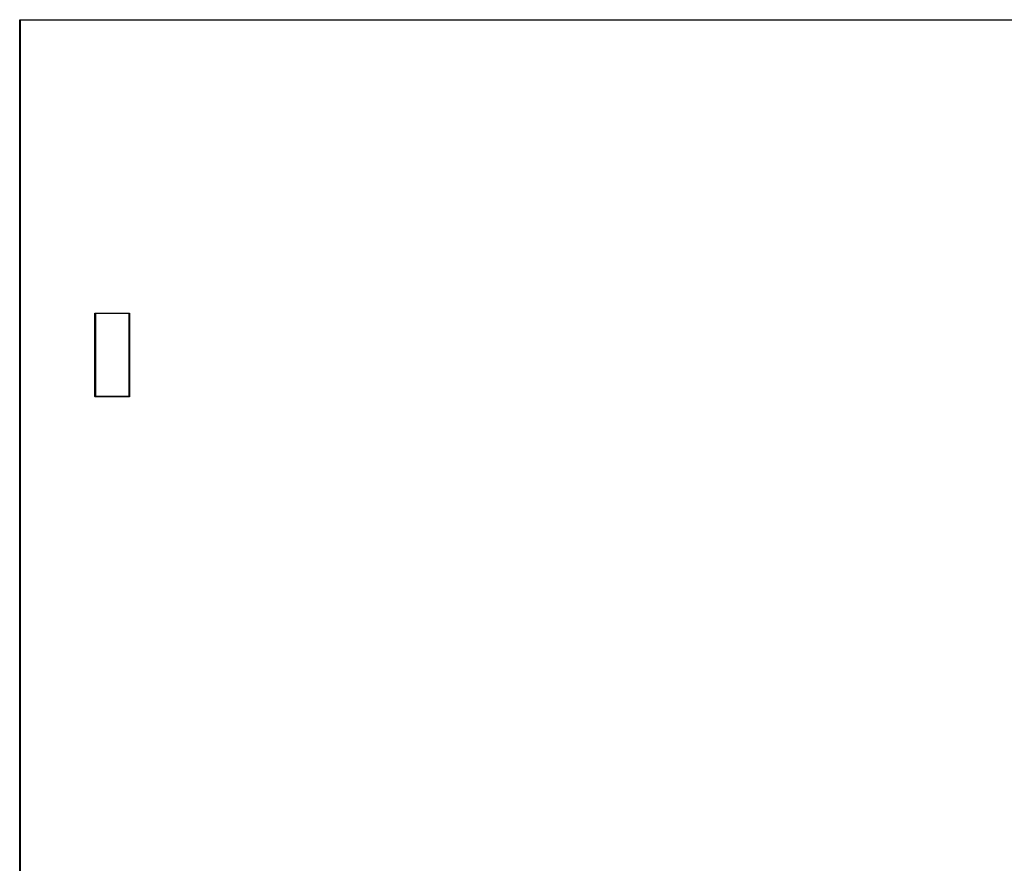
# Model space of a CAD drawing. Extents: x 20 to 216, y -192 to -20.
# Tile 10 of 11: x 20 to 121, y -106 to -20. Entities that reach past the tile are written whole.
import ezdxf

# ---------------------------------------------------------------- set-up
doc = ezdxf.new("R2010")
doc.units = 0
doc.layers.add('BLACK', color=7, linetype='CONTINUOUS')

msp = doc.modelspace()

# ---------------------------------------------------------------- linework, layer by layer
at = {"layer": 'BLACK', "linetype": 'CONTINUOUS'}
for p, q in [((19.975, -20), (19.976903, -19.990433)), ((19.975, -165), (19.975, -20)), ((19.976903, -19.990433), (19.990433, -19.976903)), ((19.990433, -19.976903), (20, -19.975)), ((20, -19.975), (216, -19.975)), ((20.025, -20.025), (20.025, -164.975)), ((215.975, -20.025), (20.025, -20.025)), ((27.675, -50), (27.676903, -49.990433)), ((27.675, -58.5), (27.675, -50)), ((27.676903, -49.990433), (27.690433, -49.976903)), ((27.690433, -49.976903), (27.7, -49.975)), ((27.7, -49.975), (31.2, -49.975)), ((27.725, -50.025), (27.725, -58.475)), ((31.175, -50.025), (27.725, -50.025)), ((31.175, -58.475), (31.175, -50.025)), ((31.2, -49.975), (31.209567, -49.976903)), ((31.209567, -49.976903), (31.223097, -49.990433)), ((31.223097, -49.990433), (31.225, -50)), ((31.225, -50), (31.225, -58.5)), ((27.676903, -58.509567), (27.675, -58.5)), ((27.690433, -58.523097), (27.676903, -58.509567)), ((27.7, -58.525), (27.690433, -58.523097)), ((31.2, -58.525), (27.7, -58.525)), ((27.725, -58.475), (31.175, -58.475)), ((31.209567, -58.523097), (31.2, -58.525)), ((31.223097, -58.509567), (31.209567, -58.523097)), ((31.225, -58.5), (31.223097, -58.509567))]:
    msp.add_line(p, q, dxfattribs=at)

doc.saveas('drawing.dxf')
